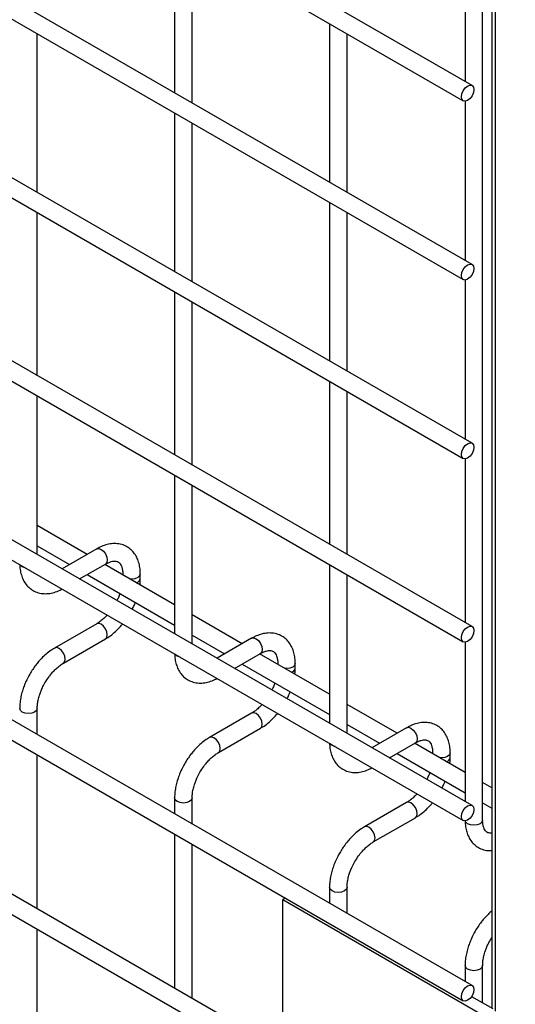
# Model space of a CAD drawing. Header units: inches. Extents: x 0.2 to 10.8, y 0.2 to 8.2.
# Tile 31 of 43: x 10.137 to 10.325, y 5.343 to 5.718. Entities that reach past the tile are written whole.
import ezdxf

# ---------------------------------------------------------------- set-up
doc = ezdxf.new("R2010")
doc.units = ezdxf.units.IN
doc.header["$MEASUREMENT"] = 0

msp = doc.modelspace()

# ---------------------------------------------------------------- linework, layer by layer
for p, q in [((10.3129379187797, 5.413079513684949), (10.3129379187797, 6.2199200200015)), ((10.31788362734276, 5.340425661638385), (10.31788362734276, 6.204121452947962)), ((10.3164191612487, 6.203276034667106), (10.3164191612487, 5.341577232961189)), ((10.30891409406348, 5.69255574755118), (9.558464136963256, 6.125781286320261)), ((9.558464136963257, 6.118083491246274), (10.30558103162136, 5.686782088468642)), ((10.30891409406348, 5.624510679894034), (9.558464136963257, 6.057736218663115)), ((9.558464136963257, 6.050038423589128), (10.30558103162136, 5.618737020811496)), ((10.30891409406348, 5.556465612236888), (9.558464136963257, 5.98969115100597)), ((9.558464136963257, 5.981993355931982), (10.30558103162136, 5.55069195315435)), ((10.30891409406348, 5.486719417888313), (9.558464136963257, 5.919944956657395)), ((9.558464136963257, 5.912247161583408), (10.30558103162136, 5.480945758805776)), ((10.30891409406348, 5.418674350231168), (9.558464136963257, 5.85189988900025)), ((9.558464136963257, 5.844202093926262), (10.30558103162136, 5.41290069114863)), ((10.30891409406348, 5.35013850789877), (9.558464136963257, 5.783364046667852)), ((9.558464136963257, 5.775666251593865), (10.30558103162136, 5.344364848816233)), ((10.30627125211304, 5.754673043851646), (10.30627125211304, 5.694081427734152)), ((10.19578581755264, 5.750165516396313), (10.19578581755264, 5.689818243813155)), ((10.20245248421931, 5.685969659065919), (10.20245248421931, 5.746316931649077)), ((10.236978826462, 5.32532191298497), (9.558464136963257, 5.717020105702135)), ((10.25471138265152, 5.716148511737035), (10.25471138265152, 5.655801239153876)), ((10.14352691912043, 5.651941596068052), (10.14352691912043, 5.712288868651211)), ((10.26137804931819, 5.65195265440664), (10.26137804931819, 5.712299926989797)), ((9.558464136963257, 5.709322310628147), (10.30558103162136, 5.278020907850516)), ((10.30627125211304, 5.686627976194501), (10.30627125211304, 5.626036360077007)), ((10.19578581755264, 5.682120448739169), (10.19578581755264, 5.621773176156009)), ((10.20245248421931, 5.617924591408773), (10.20245248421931, 5.678271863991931)), ((10.25471138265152, 5.648103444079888), (10.25471138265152, 5.58775617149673)), ((10.14352691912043, 5.582195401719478), (10.14352691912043, 5.644243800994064)), ((10.26137804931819, 5.583907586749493), (10.26137804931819, 5.644254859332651)), ((10.30627125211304, 5.618582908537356), (10.30627125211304, 5.557991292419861)), ((10.19578581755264, 5.614075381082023), (10.19578581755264, 5.552026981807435)), ((10.20245248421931, 5.548178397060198), (10.20245248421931, 5.610226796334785)), ((10.25471138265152, 5.580058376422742), (10.25471138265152, 5.518009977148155)), ((10.26137804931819, 5.514161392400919), (10.26137804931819, 5.576209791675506)), ((10.14352691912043, 5.514150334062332), (10.14352691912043, 5.574497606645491)), ((10.30627125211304, 5.550537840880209), (10.30627125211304, 5.488245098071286)), ((10.19578581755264, 5.544329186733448), (10.19578581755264, 5.483981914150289)), ((10.20245248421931, 5.480133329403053), (10.20245248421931, 5.540480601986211)), ((10.16253507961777, 5.514185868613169), (10.14352691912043, 5.525159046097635)), ((10.14352691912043, 5.517461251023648), (10.15586787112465, 5.510336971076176)), ((10.16616314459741, 5.516280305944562), (10.15300022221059, 5.508681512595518)), ((10.15966743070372, 5.504832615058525), (10.16949620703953, 5.510506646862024)), ((10.19578581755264, 5.494990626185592), (10.1692022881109, 5.510336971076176)), ((10.25471138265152, 5.510312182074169), (10.25471138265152, 5.449964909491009)), ((10.16253507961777, 5.506488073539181), (10.19578581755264, 5.487292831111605)), ((10.17607521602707, 5.506706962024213), (10.17607521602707, 5.506369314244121)), ((10.17613892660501, 5.506332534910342), (10.17607522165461, 5.506703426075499)), ((10.18274188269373, 5.504971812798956), (10.18274188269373, 5.506706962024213)), ((10.26137804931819, 5.446116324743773), (10.26137804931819, 5.506463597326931)), ((10.22146064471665, 5.48016886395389), (10.20245248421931, 5.491142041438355)), ((10.16616314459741, 5.487803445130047), (10.15016485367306, 5.478567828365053)), ((10.15349791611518, 5.472794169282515), (10.16949620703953, 5.482029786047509)), ((10.20245248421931, 5.483444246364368), (10.21479343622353, 5.476319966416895)), ((10.22508870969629, 5.482263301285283), (10.21192578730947, 5.474664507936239)), ((10.30627125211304, 5.480791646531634), (10.30627125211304, 5.42020003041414)), ((10.2185929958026, 5.470815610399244), (10.22842177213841, 5.476489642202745)), ((10.25471138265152, 5.460973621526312), (10.22812785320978, 5.476319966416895)), ((10.22146064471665, 5.472471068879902), (10.25471138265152, 5.453275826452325)), ((10.23500078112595, 5.472689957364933), (10.23500078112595, 5.472352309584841)), ((10.23506449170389, 5.472315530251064), (10.23500078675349, 5.472686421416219)), ((10.24166744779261, 5.470954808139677), (10.24166744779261, 5.472689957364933)), ((10.14352691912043, 5.445614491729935), (10.14352691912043, 5.455523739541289)), ((10.28038620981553, 5.44615185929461), (10.26137804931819, 5.457125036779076)), ((10.22508870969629, 5.453786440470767), (10.20909041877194, 5.444550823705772)), ((10.21242348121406, 5.438777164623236), (10.22842177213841, 5.44801278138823)), ((10.26137804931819, 5.449427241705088), (10.2737190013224, 5.442302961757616)), ((10.28401427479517, 5.448246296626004), (10.27085135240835, 5.440647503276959)), ((10.27751856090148, 5.436798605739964), (10.28734733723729, 5.442472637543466)), ((10.30627125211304, 5.431208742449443), (10.28705341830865, 5.442302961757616)), ((10.14352691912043, 5.379270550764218), (10.14352691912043, 5.437916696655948)), ((10.28038620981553, 5.438454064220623), (10.30627125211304, 5.423510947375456)), ((10.29392634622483, 5.438672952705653), (10.29392634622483, 5.438335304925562)), ((10.29399005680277, 5.438298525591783), (10.29392635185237, 5.438669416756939)), ((10.30059301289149, 5.436937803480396), (10.30059301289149, 5.438672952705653)), ((10.3164191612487, 5.425350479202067), (10.3129379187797, 5.427360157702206)), ((10.19578581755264, 5.42150673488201), (10.19578581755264, 5.415446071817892)), ((10.20245248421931, 5.411597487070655), (10.20245248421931, 5.42150673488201)), ((10.28401427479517, 5.419769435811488), (10.26801598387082, 5.410533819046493)), ((10.3129379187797, 5.419662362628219), (10.3164191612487, 5.417652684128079)), ((10.27134904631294, 5.404760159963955), (10.28734733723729, 5.41399577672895)), ((10.19578581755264, 5.407748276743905), (10.19578581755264, 5.349102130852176)), ((10.20245248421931, 5.34525354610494), (10.20245248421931, 5.403899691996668)), ((10.25471138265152, 5.387489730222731), (10.25471138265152, 5.381429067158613)), ((10.26137804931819, 5.377580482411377), (10.26137804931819, 5.387489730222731)), ((10.23792218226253, 5.383423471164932), (10.236978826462, 5.382878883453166)), ((10.236978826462, 5.322829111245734), (10.236978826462, 5.382878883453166)), ((10.236978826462, 5.382878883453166), (10.32536717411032, 5.331853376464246)), ((10.14352691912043, 5.309524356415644), (10.14352691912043, 5.371572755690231)), ((10.30627125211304, 5.357724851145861), (10.30627125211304, 5.351664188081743)), ((10.3129379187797, 5.343586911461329), (10.3129379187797, 5.357724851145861)), ((10.30874178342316, 5.346009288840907), (10.31680540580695, 5.341354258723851))]:
    msp.add_line(p, q)
at = {"flags": 128}
for points in [[(10.30960458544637, 5.691029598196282), (10.30942516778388, 5.689884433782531), (10.30891422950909, 5.688706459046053), (10.30814955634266, 5.687675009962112), (10.30724756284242, 5.686947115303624), (10.30634556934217, 5.686633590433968), (10.30558089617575, 5.686782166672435), (10.30506995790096, 5.687370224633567), (10.30489054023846, 5.68830823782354), (10.30506995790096, 5.689453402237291), (10.30558089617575, 5.690631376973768), (10.30634556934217, 5.69166282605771), (10.30724756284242, 5.692390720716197), (10.30814955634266, 5.692704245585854), (10.30891422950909, 5.692555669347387), (10.30942516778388, 5.691967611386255), (10.30960458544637, 5.691029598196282)], [(10.30960458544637, 5.622984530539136), (10.30942516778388, 5.621839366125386), (10.30891422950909, 5.620661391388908), (10.30814955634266, 5.619629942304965), (10.30724756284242, 5.618902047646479), (10.30634556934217, 5.618588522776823), (10.30558089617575, 5.618737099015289), (10.30506995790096, 5.619325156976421), (10.30489054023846, 5.620263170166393), (10.30506995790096, 5.621408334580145), (10.30558089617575, 5.622586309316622), (10.30634556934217, 5.623617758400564), (10.30724756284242, 5.624345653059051), (10.30814955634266, 5.624659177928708), (10.30891422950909, 5.624510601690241), (10.30942516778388, 5.623922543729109), (10.30960458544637, 5.622984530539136)], [(10.30960458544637, 5.554939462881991), (10.30942516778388, 5.553794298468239), (10.30891422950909, 5.552616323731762), (10.30814955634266, 5.55158487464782), (10.30724756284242, 5.550856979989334), (10.30634556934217, 5.550543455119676), (10.30558089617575, 5.550692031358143), (10.30506995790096, 5.551280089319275), (10.30489054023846, 5.552218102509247), (10.30506995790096, 5.553363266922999), (10.30558089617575, 5.554541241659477), (10.30634556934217, 5.55557269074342), (10.30724756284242, 5.556300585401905), (10.30814955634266, 5.556614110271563), (10.30891422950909, 5.556465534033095), (10.30942516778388, 5.555877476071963), (10.30960458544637, 5.554939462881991)], [(10.16616314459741, 5.516280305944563), (10.16692768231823, 5.516428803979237), (10.16782967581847, 5.516115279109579)], [(10.16782967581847, 5.516115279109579), (10.16873166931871, 5.515387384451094), (10.16949634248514, 5.514355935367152), (10.17000728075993, 5.513177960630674), (10.17018669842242, 5.512032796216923), (10.17000728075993, 5.511094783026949), (10.16949634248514, 5.510506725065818), (10.16949620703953, 5.510506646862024)], [(10.13783656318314, 5.509517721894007), (10.13711398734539, 5.510142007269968), (10.13709894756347, 5.510163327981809)], [(10.13895490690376, 5.509091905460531), (10.13891797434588, 5.509100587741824), (10.13783656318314, 5.509517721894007)], [(10.18274185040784, 5.506698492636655), (10.1824881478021, 5.505970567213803), (10.18176557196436, 5.505346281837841), (10.18068416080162, 5.504929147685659), (10.1794085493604, 5.504782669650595), (10.1787599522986, 5.504819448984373)], [(10.16949620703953, 5.482029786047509), (10.16949634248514, 5.482029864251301), (10.17000728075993, 5.482617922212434), (10.17018669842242, 5.483555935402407), (10.17000728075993, 5.484701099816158), (10.16949634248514, 5.485879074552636), (10.16873166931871, 5.486910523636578), (10.16782967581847, 5.487638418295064), (10.16692768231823, 5.487951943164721), (10.16616314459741, 5.487803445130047)], [(10.30960458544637, 5.485193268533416), (10.30942516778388, 5.484048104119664), (10.30891422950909, 5.482870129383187), (10.30814955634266, 5.481838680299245), (10.30724756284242, 5.48111078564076), (10.30634556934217, 5.480797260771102), (10.30558089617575, 5.480945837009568), (10.30506995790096, 5.481533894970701), (10.30489054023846, 5.482471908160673), (10.30506995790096, 5.483617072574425), (10.30558089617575, 5.484795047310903), (10.30634556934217, 5.485826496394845), (10.30724756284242, 5.486554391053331), (10.30814955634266, 5.486867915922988), (10.30891422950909, 5.48671933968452), (10.30942516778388, 5.486131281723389), (10.30960458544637, 5.485193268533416)], [(10.22508870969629, 5.482263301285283), (10.22585324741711, 5.482411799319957), (10.22675524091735, 5.4820982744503)], [(10.22675524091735, 5.4820982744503), (10.22765723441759, 5.481370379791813), (10.22842190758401, 5.480338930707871), (10.22893284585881, 5.479160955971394), (10.2291122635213, 5.478015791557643), (10.22893284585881, 5.477077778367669), (10.22842190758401, 5.476489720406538), (10.22842177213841, 5.476489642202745)], [(10.15183138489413, 5.478402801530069), (10.15092939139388, 5.478716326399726), (10.15016471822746, 5.47856775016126), (10.15015468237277, 5.478561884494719)], [(10.15349179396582, 5.472790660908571), (10.15349805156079, 5.472794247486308), (10.15400898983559, 5.47338230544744), (10.15418840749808, 5.474320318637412), (10.15400898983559, 5.475465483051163), (10.15349805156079, 5.476643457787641), (10.15273337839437, 5.477674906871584), (10.15183138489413, 5.478402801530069)], [(10.19676212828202, 5.475500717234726), (10.19603955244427, 5.476125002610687), (10.19602451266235, 5.47614632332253)], [(10.19788047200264, 5.475074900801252), (10.19784353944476, 5.475083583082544), (10.19676212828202, 5.475500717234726)], [(10.24166741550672, 5.472681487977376), (10.24141371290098, 5.471953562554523), (10.24069113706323, 5.471329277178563), (10.2396097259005, 5.470912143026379), (10.23833411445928, 5.470765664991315), (10.23768551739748, 5.470802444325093)], [(10.14352689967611, 5.45553031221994), (10.14352691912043, 5.455523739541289), (10.1432731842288, 5.45478734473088), (10.14255060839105, 5.454163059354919), (10.14146919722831, 5.453745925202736), (10.1401935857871, 5.453599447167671), (10.13891797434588, 5.453745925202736), (10.13783656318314, 5.454163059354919), (10.13711398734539, 5.45478734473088), (10.13686025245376, 5.455523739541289), (10.13686030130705, 5.455534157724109)], [(10.22842177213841, 5.44801278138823), (10.22842190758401, 5.448012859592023), (10.22893284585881, 5.448600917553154), (10.2291122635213, 5.449538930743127), (10.22893284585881, 5.450684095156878), (10.22842190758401, 5.451862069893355), (10.22765723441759, 5.452893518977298), (10.22675524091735, 5.453621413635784), (10.22585324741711, 5.453934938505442), (10.22508870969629, 5.453786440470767)], [(10.28401427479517, 5.448246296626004), (10.28477881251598, 5.448394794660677), (10.28568080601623, 5.44808126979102)], [(10.28568080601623, 5.44808126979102), (10.28658279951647, 5.447353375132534), (10.28734747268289, 5.446321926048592), (10.28785841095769, 5.445143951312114), (10.28803782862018, 5.443998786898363), (10.28785841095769, 5.443060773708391), (10.28734747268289, 5.442472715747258), (10.28734733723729, 5.442472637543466)], [(10.210756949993, 5.444385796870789), (10.20985495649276, 5.444699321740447), (10.20909028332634, 5.44455074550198), (10.20908024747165, 5.44454487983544)], [(10.2124173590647, 5.438773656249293), (10.21242361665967, 5.438777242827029), (10.21293455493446, 5.439365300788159), (10.21311397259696, 5.440303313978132), (10.21293455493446, 5.441448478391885), (10.21242361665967, 5.442626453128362), (10.21165894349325, 5.443657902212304), (10.210756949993, 5.444385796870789)], [(10.2556876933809, 5.441483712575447), (10.25496511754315, 5.442107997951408), (10.25495007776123, 5.44212931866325)], [(10.25680603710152, 5.441057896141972), (10.25676910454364, 5.441066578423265), (10.2556876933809, 5.441483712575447)], [(10.3005929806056, 5.438664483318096), (10.30033927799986, 5.437936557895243), (10.29961670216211, 5.437312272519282), (10.29853529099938, 5.4368951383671), (10.29725967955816, 5.436748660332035), (10.29661108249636, 5.436785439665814)], [(10.20245246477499, 5.42151330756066), (10.20245248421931, 5.42150673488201), (10.20219874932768, 5.420770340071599), (10.20147617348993, 5.420146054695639), (10.20039476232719, 5.419728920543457), (10.19911915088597, 5.419582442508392), (10.19784353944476, 5.419728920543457), (10.19676212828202, 5.420146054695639), (10.19603955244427, 5.420770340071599), (10.19578581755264, 5.42150673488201), (10.19578586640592, 5.421517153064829)], [(10.28734733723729, 5.41399577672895), (10.28734747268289, 5.413995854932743), (10.28785841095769, 5.414583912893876), (10.28803782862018, 5.415521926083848), (10.28785841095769, 5.416667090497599), (10.28734747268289, 5.417845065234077), (10.28658279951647, 5.418876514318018), (10.28568080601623, 5.419604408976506), (10.28477881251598, 5.419917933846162), (10.28401427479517, 5.419769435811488)], [(10.30960458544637, 5.417148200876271), (10.30942516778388, 5.416003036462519), (10.30891422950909, 5.414825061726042), (10.30814955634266, 5.413793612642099), (10.30724756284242, 5.413065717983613), (10.30634556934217, 5.412752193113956), (10.30558089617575, 5.412900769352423), (10.30506995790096, 5.413488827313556), (10.30489054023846, 5.414426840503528), (10.30506995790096, 5.415572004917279), (10.30558089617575, 5.416749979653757), (10.30634556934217, 5.417781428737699), (10.30724756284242, 5.418509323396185), (10.30814955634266, 5.418822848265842), (10.30891422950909, 5.418674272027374), (10.30942516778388, 5.418086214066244), (10.30960458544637, 5.417148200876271)], [(10.26968251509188, 5.410368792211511), (10.26878052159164, 5.410682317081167), (10.26801584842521, 5.4105337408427), (10.26800581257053, 5.41052787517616)], [(10.27134292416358, 5.404756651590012), (10.27134918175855, 5.404760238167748), (10.27186012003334, 5.405348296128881), (10.27203953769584, 5.406286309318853), (10.27186012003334, 5.407431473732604), (10.27134918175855, 5.408609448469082), (10.27058450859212, 5.409640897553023), (10.26968251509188, 5.410368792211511)], [(10.30724756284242, 5.411718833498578), (10.30652498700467, 5.412343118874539), (10.30632051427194, 5.412749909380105)], [(10.3129379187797, 5.413079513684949), (10.31268418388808, 5.412343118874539), (10.31196160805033, 5.411718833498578), (10.31088019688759, 5.411301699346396), (10.30960458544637, 5.411155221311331), (10.30832897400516, 5.411301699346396), (10.30724756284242, 5.411718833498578)], [(10.26137802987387, 5.38749630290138), (10.26137804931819, 5.387489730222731), (10.26112431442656, 5.38675333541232), (10.26040173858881, 5.386129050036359), (10.25932032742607, 5.385711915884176), (10.25804471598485, 5.385565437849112), (10.25676910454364, 5.385711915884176), (10.2556876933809, 5.386129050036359), (10.25496511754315, 5.38675333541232), (10.25471138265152, 5.387489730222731), (10.2547114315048, 5.387500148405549)], [(10.31293789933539, 5.357731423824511), (10.3129379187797, 5.357724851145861), (10.31268418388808, 5.356988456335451), (10.31196160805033, 5.35636417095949), (10.31088019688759, 5.355947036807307), (10.30960458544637, 5.355800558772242), (10.30832897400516, 5.355947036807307), (10.30724756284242, 5.35636417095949), (10.30652498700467, 5.356988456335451), (10.30627125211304, 5.357724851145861), (10.30627130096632, 5.35773526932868)], [(10.30960458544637, 5.348612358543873), (10.30942516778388, 5.347467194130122), (10.30891422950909, 5.346289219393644), (10.30814955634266, 5.345257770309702), (10.30724756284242, 5.344529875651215), (10.30634556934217, 5.344216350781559), (10.30558089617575, 5.344364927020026), (10.30506995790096, 5.344952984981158), (10.30489054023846, 5.34589099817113), (10.30506995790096, 5.347036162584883), (10.30558089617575, 5.348214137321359), (10.30634556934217, 5.349245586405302), (10.30724756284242, 5.349973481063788), (10.30814955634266, 5.350287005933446), (10.30891422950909, 5.350138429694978), (10.30942516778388, 5.349550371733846), (10.30960458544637, 5.348612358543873)]]:
    msp.add_lwpolyline(points, dxfattribs=at)
for centre, radius, start, end in [((10.18072509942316, 5.505355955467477), 0.002054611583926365, 285.2268557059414, 348.9837021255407), ((10.23965066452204, 5.471338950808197), 0.002054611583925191, 285.2268557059, 348.983702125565), ((10.29857622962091, 5.43732194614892), 0.002054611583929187, 285.2268557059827, 348.983702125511)]:
    msp.add_arc(centre, radius, start, end)
for points, knots in [([(10.18271472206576, 5.506695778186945), (10.18271425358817, 5.507188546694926), (10.18271308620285, 5.508416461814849), (10.18241107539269, 5.510268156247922), (10.18182284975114, 5.512233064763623), (10.18091617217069, 5.514032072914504), (10.17968508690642, 5.515617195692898), (10.17811042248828, 5.51692456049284), (10.17617938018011, 5.517876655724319), (10.17403104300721, 5.518337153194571), (10.17178900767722, 5.51830958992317), (10.16957958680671, 5.51783572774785), (10.16768866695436, 5.517138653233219), (10.16657054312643, 5.516476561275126), (10.16616890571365, 5.516238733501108)], [0, 0, 0, 0, 0.05559168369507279, 0.1385272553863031, 0.2224467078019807, 0.3069801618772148, 0.3922177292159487, 0.4792619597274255, 0.570513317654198, 0.6695129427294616, 0.7607255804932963, 0.8540505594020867, 0.9475740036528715, 1, 1, 1, 1]), ([(10.16949352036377, 5.510494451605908), (10.16984839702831, 5.510689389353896), (10.1706137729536, 5.511109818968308), (10.17168297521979, 5.511473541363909), (10.17267172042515, 5.511655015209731), (10.17350050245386, 5.511634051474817), (10.17419435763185, 5.511439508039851), (10.17473394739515, 5.511089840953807), (10.17526088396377, 5.510445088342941), (10.1756959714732, 5.509538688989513), (10.17597667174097, 5.508305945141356), (10.1761062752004, 5.507330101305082), (10.17607128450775, 5.506736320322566), (10.17606935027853, 5.506703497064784)], [0, 0, 0, 0, 0.0763405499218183, 0.1646465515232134, 0.2544890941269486, 0.3484721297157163, 0.4535719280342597, 0.589697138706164, 0.6956807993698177, 0.7966430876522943, 0.895925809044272, 0.9942469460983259, 1, 1, 1, 1]), ([(10.13690013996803, 5.510278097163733), (10.13690169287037, 5.50999997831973), (10.13690735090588, 5.508986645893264), (10.1371893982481, 5.507338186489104), (10.13776819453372, 5.50536486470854), (10.13867188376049, 5.503559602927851), (10.13989765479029, 5.501966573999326), (10.14146706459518, 5.500650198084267), (10.14339241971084, 5.499686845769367), (10.14553715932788, 5.49921324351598), (10.14777909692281, 5.49922493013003), (10.14999121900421, 5.499691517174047), (10.1517320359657, 5.500304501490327), (10.15270255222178, 5.500865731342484), (10.15295336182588, 5.501010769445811)], [0, 0, 0, 0, 0.03283335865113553, 0.1196290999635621, 0.2074587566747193, 0.2959349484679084, 0.385137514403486, 0.4761898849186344, 0.571564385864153, 0.6749426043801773, 0.7703316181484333, 0.8679615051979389, 0.9658774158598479, 1, 1, 1, 1]), ([(10.18258162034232, 5.502613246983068), (10.18265219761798, 5.503175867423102), (10.18275267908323, 5.503976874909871), (10.18272342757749, 5.5047350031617), (10.18271472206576, 5.504960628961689)], [0, 0, 0, 0, 0.7023909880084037, 1, 1, 1, 1]), ([(10.17499582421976, 5.499294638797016), (10.17490599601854, 5.499036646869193), (10.17465196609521, 5.498307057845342), (10.17427729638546, 5.497408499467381), (10.1739492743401, 5.496791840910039), (10.17386627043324, 5.496635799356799)], [0, 0, 0, 0, 0.2900903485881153, 0.8203618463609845, 1, 1, 1, 1]), ([(10.17962850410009, 5.493309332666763), (10.17988398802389, 5.493785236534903), (10.18034153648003, 5.494637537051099), (10.18069872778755, 5.495521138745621), (10.18085647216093, 5.495911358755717)], [0, 0, 0, 0, 0.5583756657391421, 1, 1, 1, 1]), ([(10.17012253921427, 5.491099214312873), (10.17007306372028, 5.49104130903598), (10.16965359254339, 5.490550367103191), (10.16879330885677, 5.489733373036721), (10.16756947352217, 5.48871395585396), (10.16666829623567, 5.488072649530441), (10.16621901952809, 5.48784285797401), (10.16616746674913, 5.48781649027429)], [0, 0, 0, 0, 0.03947125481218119, 0.334651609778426, 0.6442592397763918, 0.959180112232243, 0.9999999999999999, 0.9999999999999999, 0.9999999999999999, 0.9999999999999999]), ([(10.16949046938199, 5.482071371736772), (10.16979362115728, 5.48223576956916), (10.17077691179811, 5.482769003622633), (10.17233011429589, 5.483961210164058), (10.174070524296, 5.485536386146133), (10.1752737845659, 5.48680336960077), (10.17586990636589, 5.487550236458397), (10.17599617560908, 5.487708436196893)], [0, 0, 0, 0, 0.1291236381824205, 0.4188201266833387, 0.6880763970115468, 0.9339290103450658, 1, 1, 1, 1]), ([(10.24164028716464, 5.472678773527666), (10.24163981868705, 5.473171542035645), (10.24163865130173, 5.47439945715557), (10.24133664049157, 5.476251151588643), (10.24074841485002, 5.478216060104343), (10.23984173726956, 5.480015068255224), (10.2386106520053, 5.481600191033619), (10.23703598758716, 5.482907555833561), (10.23510494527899, 5.483859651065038), (10.23295660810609, 5.48432014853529), (10.2307145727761, 5.48429258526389), (10.22850515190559, 5.483818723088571), (10.22661423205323, 5.48312164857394), (10.22549610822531, 5.482459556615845), (10.22509447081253, 5.48222172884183)], [0, 0, 0, 0, 0.05559168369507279, 0.1385272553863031, 0.2224467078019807, 0.3069801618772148, 0.3922177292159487, 0.4792619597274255, 0.570513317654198, 0.6695129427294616, 0.7607255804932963, 0.8540505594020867, 0.9475740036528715, 1, 1, 1, 1]), ([(10.15017036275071, 5.478527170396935), (10.14989224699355, 5.478377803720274), (10.14893042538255, 5.477861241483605), (10.14739319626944, 5.47668556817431), (10.14562796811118, 5.475112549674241), (10.14416957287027, 5.473547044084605), (10.14290928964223, 5.471992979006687), (10.14177447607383, 5.470418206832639), (10.14107191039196, 5.469252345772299), (10.14071471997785, 5.468659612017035)], [0, 0, 0, 0, 0.07605377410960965, 0.2630205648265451, 0.4373520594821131, 0.5977862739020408, 0.7196030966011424, 0.8574438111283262, 1, 1, 1, 1]), ([(10.22841908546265, 5.476477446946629), (10.22877396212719, 5.476672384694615), (10.22953933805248, 5.477092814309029), (10.23060854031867, 5.47745653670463), (10.23159728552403, 5.477638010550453), (10.23242606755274, 5.477617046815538), (10.23311992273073, 5.477422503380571), (10.23365951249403, 5.477072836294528), (10.23418644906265, 5.47642808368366), (10.23462153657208, 5.475521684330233), (10.23490223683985, 5.474288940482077), (10.23503184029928, 5.473313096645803), (10.23499684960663, 5.472719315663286), (10.23499491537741, 5.472686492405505)], [0, 0, 0, 0, 0.0763405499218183, 0.1646465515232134, 0.2544890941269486, 0.3484721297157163, 0.4535719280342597, 0.589697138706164, 0.6956807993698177, 0.7966430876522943, 0.895925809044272, 0.9942469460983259, 1, 1, 1, 1]), ([(10.1958257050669, 5.476261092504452), (10.19582725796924, 5.475982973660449), (10.19583291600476, 5.474969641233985), (10.19611496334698, 5.473321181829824), (10.1966937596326, 5.471347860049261), (10.19759744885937, 5.469542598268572), (10.19882321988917, 5.467949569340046), (10.20039262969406, 5.466633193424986), (10.20231798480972, 5.465669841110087), (10.20446272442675, 5.4651962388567), (10.20670466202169, 5.465207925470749), (10.20891678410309, 5.465674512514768), (10.21065760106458, 5.466287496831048), (10.21162811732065, 5.466848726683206), (10.21187892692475, 5.466993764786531)], [0, 0, 0, 0, 0.03283335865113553, 0.1196290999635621, 0.2074587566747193, 0.2959349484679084, 0.385137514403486, 0.4761898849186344, 0.571564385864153, 0.6749426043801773, 0.7703316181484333, 0.8679615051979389, 0.9658774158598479, 1, 1, 1, 1]), ([(10.14648837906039, 5.465326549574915), (10.14695101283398, 5.466077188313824), (10.14760180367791, 5.467133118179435), (10.14869031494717, 5.468551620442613), (10.14965308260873, 5.469672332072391), (10.15083584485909, 5.470849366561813), (10.15206908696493, 5.471864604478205), (10.15297860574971, 5.47251598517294), (10.1534359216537, 5.472750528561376), (10.1534934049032, 5.47278000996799)], [0, 0, 0, 0, 0.2331861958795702, 0.3280249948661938, 0.4833317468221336, 0.6413519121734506, 0.8071190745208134, 0.9757554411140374, 1, 1, 1, 1]), ([(10.24150718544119, 5.468596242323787), (10.24157776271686, 5.469158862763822), (10.24167824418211, 5.469959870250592), (10.24164899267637, 5.47071799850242), (10.24164028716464, 5.47094362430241)], [0, 0, 0, 0, 0.7023909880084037, 1, 1, 1, 1]), ([(10.14071471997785, 5.468659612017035), (10.14020342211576, 5.467714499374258), (10.13948365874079, 5.466384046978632), (10.13862924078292, 5.46434966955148), (10.13800243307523, 5.462602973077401), (10.1374285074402, 5.460528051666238), (10.13703988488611, 5.458393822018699), (10.13684976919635, 5.456703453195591), (10.13688026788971, 5.455771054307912), (10.13688798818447, 5.455535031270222)], [0, 0, 0, 0, 0.2211396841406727, 0.3113023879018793, 0.4598978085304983, 0.6125921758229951, 0.7749994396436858, 0.9430444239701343, 1, 1, 1, 1]), ([(10.14353665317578, 5.455531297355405), (10.14354874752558, 5.456018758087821), (10.14357391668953, 5.457033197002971), (10.14386933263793, 5.458762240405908), (10.14431363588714, 5.460436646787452), (10.14486320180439, 5.461985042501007), (10.14553631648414, 5.463578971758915), (10.14613710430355, 5.464681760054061), (10.14648837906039, 5.465326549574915)], [0, 0, 0, 0, 0.1693229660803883, 0.3523726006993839, 0.5340519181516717, 0.6675763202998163, 0.8056351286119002, 1, 1, 1, 1]), ([(10.23392138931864, 5.465277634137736), (10.23383156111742, 5.465019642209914), (10.23357753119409, 5.464290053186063), (10.23320286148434, 5.463391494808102), (10.23287483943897, 5.46277483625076), (10.23279183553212, 5.462618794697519)], [0, 0, 0, 0, 0.2900903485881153, 0.8203618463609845, 1, 1, 1, 1]), ([(10.23855406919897, 5.459292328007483), (10.23880955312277, 5.459768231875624), (10.23926710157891, 5.460620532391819), (10.23962429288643, 5.461504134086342), (10.23978203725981, 5.461894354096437)], [0, 0, 0, 0, 0.5583756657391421, 1, 1, 1, 1]), ([(10.22904810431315, 5.457082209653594), (10.22899862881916, 5.4570243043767), (10.22857915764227, 5.456533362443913), (10.22771887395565, 5.455716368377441), (10.22649503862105, 5.454696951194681), (10.22559386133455, 5.454055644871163), (10.22514458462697, 5.45382585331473), (10.22509303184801, 5.45379948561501)], [0, 0, 0, 0, 0.03947125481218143, 0.3346516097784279, 0.6442592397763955, 0.9591801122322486, 1, 1, 1, 1]), ([(10.22841603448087, 5.448054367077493), (10.22871918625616, 5.448218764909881), (10.22970247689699, 5.448751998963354), (10.23125567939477, 5.449944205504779), (10.23299608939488, 5.451519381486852), (10.23419934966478, 5.452786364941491), (10.23479547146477, 5.453533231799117), (10.23492174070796, 5.453691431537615)], [0, 0, 0, 0, 0.1291236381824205, 0.4188201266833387, 0.6880763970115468, 0.9339290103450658, 1, 1, 1, 1]), ([(10.30056585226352, 5.438661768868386), (10.30056538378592, 5.439154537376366), (10.30056421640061, 5.44038245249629), (10.30026220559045, 5.442234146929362), (10.2996739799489, 5.444199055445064), (10.29876730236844, 5.445998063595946), (10.29753621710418, 5.447583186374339), (10.29596155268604, 5.448890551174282), (10.29403051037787, 5.449842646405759), (10.29188217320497, 5.450303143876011), (10.28964013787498, 5.45027558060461), (10.28743071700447, 5.449801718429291), (10.28553979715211, 5.44910464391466), (10.28442167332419, 5.448442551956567), (10.28402003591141, 5.448204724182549)], [0, 0, 0, 0, 0.05559168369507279, 0.1385272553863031, 0.2224467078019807, 0.3069801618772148, 0.3922177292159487, 0.4792619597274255, 0.570513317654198, 0.6695129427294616, 0.7607255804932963, 0.8540505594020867, 0.9475740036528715, 1, 1, 1, 1]), ([(10.20909592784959, 5.444510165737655), (10.20881781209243, 5.444360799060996), (10.20785599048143, 5.443844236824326), (10.20631876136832, 5.44266856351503), (10.20455353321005, 5.44109554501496), (10.20309513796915, 5.439530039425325), (10.20183485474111, 5.437975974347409), (10.20070004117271, 5.43640120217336), (10.19999747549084, 5.435235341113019), (10.19964028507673, 5.434642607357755)], [0, 0, 0, 0, 0.07605377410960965, 0.2630205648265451, 0.4373520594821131, 0.5977862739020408, 0.7196030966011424, 0.8574438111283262, 1, 1, 1, 1]), ([(10.28734465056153, 5.442460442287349), (10.28769952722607, 5.442655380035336), (10.28846490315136, 5.443075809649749), (10.28953410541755, 5.443439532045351), (10.29052285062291, 5.443621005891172), (10.29135163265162, 5.443600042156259), (10.29204548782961, 5.443405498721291), (10.29258507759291, 5.443055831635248), (10.29311201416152, 5.442411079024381), (10.29354710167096, 5.441504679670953), (10.29382780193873, 5.440271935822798), (10.29395740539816, 5.439296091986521), (10.29392241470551, 5.438702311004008), (10.29392048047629, 5.438669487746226)], [0, 0, 0, 0, 0.0763405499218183, 0.1646465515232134, 0.2544890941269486, 0.3484721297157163, 0.4535719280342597, 0.589697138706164, 0.6956807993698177, 0.7966430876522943, 0.895925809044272, 0.9942469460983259, 1, 1, 1, 1]), ([(10.25475127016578, 5.442244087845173), (10.25475282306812, 5.441965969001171), (10.25475848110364, 5.440952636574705), (10.25504052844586, 5.439304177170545), (10.25561932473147, 5.43733085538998), (10.25652301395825, 5.435525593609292), (10.25774878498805, 5.433932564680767), (10.25931819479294, 5.432616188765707), (10.2612435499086, 5.431652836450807), (10.26338828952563, 5.431179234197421), (10.26563022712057, 5.43119092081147), (10.26784234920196, 5.431657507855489), (10.26958316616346, 5.432270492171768), (10.27055368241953, 5.432831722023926), (10.27080449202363, 5.432976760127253)], [0, 0, 0, 0, 0.03283335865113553, 0.1196290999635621, 0.2074587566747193, 0.2959349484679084, 0.385137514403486, 0.4761898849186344, 0.571564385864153, 0.6749426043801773, 0.7703316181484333, 0.8679615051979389, 0.9658774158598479, 1, 1, 1, 1]), ([(10.20541394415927, 5.431309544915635), (10.20587657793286, 5.432060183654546), (10.20652736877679, 5.433116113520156), (10.20761588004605, 5.434534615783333), (10.20857864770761, 5.435655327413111), (10.20976140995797, 5.436832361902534), (10.21099465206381, 5.437847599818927), (10.21190417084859, 5.438498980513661), (10.21236148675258, 5.438733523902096), (10.21241897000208, 5.43876300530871)], [0, 0, 0, 0, 0.2331861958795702, 0.3280249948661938, 0.4833317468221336, 0.6413519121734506, 0.8071190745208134, 0.9757554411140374, 1, 1, 1, 1]), ([(10.30043275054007, 5.434579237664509), (10.30050332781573, 5.435141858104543), (10.30060380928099, 5.435942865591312), (10.30057455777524, 5.43670099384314), (10.30056585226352, 5.436926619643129)], [0, 0, 0, 0, 0.7023909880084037, 1, 1, 1, 1]), ([(10.19964028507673, 5.434642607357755), (10.19912898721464, 5.433697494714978), (10.19840922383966, 5.432367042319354), (10.1975548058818, 5.430332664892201), (10.19692799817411, 5.428585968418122), (10.19635407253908, 5.426511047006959), (10.19596544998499, 5.424376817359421), (10.19577533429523, 5.422686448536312), (10.19580583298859, 5.421754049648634), (10.19581355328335, 5.421518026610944)], [0, 0, 0, 0, 0.2211396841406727, 0.3113023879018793, 0.4598978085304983, 0.6125921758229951, 0.7749994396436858, 0.9430444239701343, 1, 1, 1, 1]), ([(10.20246221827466, 5.421514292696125), (10.20247431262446, 5.422001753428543), (10.20249948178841, 5.423016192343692), (10.20279489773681, 5.424745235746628), (10.20323920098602, 5.426419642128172), (10.20378876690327, 5.427968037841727), (10.20446188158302, 5.429561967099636), (10.20506266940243, 5.430664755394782), (10.20541394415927, 5.431309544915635)], [0, 0, 0, 0, 0.1693229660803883, 0.3523726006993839, 0.5340519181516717, 0.6675763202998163, 0.8056351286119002, 1, 1, 1, 1]), ([(10.29284695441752, 5.431260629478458), (10.2927571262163, 5.431002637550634), (10.29250309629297, 5.430273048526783), (10.29212842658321, 5.429374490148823), (10.29180040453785, 5.428757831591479), (10.291717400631, 5.428601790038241)], [0, 0, 0, 0, 0.2900903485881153, 0.8203618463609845, 1, 1, 1, 1]), ([(10.29747963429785, 5.425275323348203), (10.29773511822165, 5.425751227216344), (10.29819266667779, 5.426603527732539), (10.29854985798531, 5.427487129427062), (10.29870760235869, 5.427877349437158)], [0, 0, 0, 0, 0.5583756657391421, 1, 1, 1, 1]), ([(10.28797366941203, 5.423065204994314), (10.28792419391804, 5.42300729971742), (10.28750472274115, 5.422516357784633), (10.28664443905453, 5.421699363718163), (10.28542060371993, 5.420679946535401), (10.28451942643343, 5.420038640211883), (10.28407014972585, 5.41980884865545), (10.28401859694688, 5.419782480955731)], [0, 0, 0, 0, 0.03947125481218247, 0.3346516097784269, 0.6442592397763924, 0.9591801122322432, 1, 1, 1, 1]), ([(10.28734159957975, 5.414037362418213), (10.28764475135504, 5.414201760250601), (10.28862804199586, 5.414734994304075), (10.29018124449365, 5.415927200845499), (10.29192165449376, 5.417502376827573), (10.29312491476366, 5.418769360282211), (10.29372103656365, 5.419516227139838), (10.29384730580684, 5.419674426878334)], [0, 0, 0, 0, 0.1291236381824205, 0.4188201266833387, 0.6880763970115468, 0.9339290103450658, 1, 1, 1, 1]), ([(10.26802149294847, 5.410493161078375), (10.26774337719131, 5.410343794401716), (10.26678155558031, 5.409827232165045), (10.26524432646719, 5.408651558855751), (10.26347909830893, 5.40707854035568), (10.26202070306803, 5.405513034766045), (10.26076041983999, 5.403958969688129), (10.25962560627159, 5.40238419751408), (10.25892304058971, 5.40121833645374), (10.25856585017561, 5.400625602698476)], [0, 0, 0, 0, 0.07605377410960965, 0.2630205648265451, 0.4373520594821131, 0.5977862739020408, 0.7196030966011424, 0.8574438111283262, 1, 1, 1, 1]), ([(10.30629898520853, 5.413090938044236), (10.30629881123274, 5.412606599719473), (10.30629837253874, 5.411385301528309), (10.30659629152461, 5.409537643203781), (10.30718031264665, 5.407566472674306), (10.30808256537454, 5.405760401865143), (10.30930879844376, 5.404168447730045), (10.31087780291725, 5.402848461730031), (10.3128043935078, 5.401899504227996), (10.31470081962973, 5.401429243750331), (10.31595090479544, 5.401478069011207), (10.3164191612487, 5.401496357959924)], [0, 0, 0, 0, 0.07495142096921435, 0.1889960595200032, 0.3043992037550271, 0.420651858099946, 0.5378589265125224, 0.6574965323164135, 0.7828131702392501, 0.9186462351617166, 1, 1, 1, 1]), ([(10.3164191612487, 5.408126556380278), (10.3161399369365, 5.408117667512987), (10.3155396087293, 5.408098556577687), (10.31485892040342, 5.408304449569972), (10.31430699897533, 5.408647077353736), (10.31377716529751, 5.409284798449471), (10.31333498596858, 5.410186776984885), (10.31304508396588, 5.411413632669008), (10.31291007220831, 5.412410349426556), (10.31294445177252, 5.413029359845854), (10.31294760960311, 5.413086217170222)], [0, 0, 0, 0, 0.1220518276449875, 0.2624096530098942, 0.4430576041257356, 0.5861071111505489, 0.7216224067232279, 0.8547808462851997, 0.9866613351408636, 1, 1, 1, 1]), ([(10.26433950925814, 5.397292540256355), (10.26480214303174, 5.398043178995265), (10.26545293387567, 5.399099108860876), (10.26654144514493, 5.400517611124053), (10.26750421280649, 5.401638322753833), (10.26868697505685, 5.402815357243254), (10.26992021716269, 5.403830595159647), (10.27082973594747, 5.404481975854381), (10.27128705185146, 5.404716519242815), (10.27134453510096, 5.404746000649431)], [0, 0, 0, 0, 0.2331861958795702, 0.3280249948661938, 0.4833317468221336, 0.6413519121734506, 0.8071190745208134, 0.9757554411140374, 1, 1, 1, 1]), ([(10.25856585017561, 5.400625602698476), (10.25805455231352, 5.399680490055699), (10.25733478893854, 5.398350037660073), (10.25648037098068, 5.39631566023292), (10.25585356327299, 5.394568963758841), (10.25527963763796, 5.39249404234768), (10.25489101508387, 5.390359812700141), (10.25470089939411, 5.388669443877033), (10.25473139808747, 5.387737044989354), (10.25473911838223, 5.387501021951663)], [0, 0, 0, 0, 0.2211396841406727, 0.3113023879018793, 0.4598978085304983, 0.6125921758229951, 0.7749994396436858, 0.9430444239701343, 1, 1, 1, 1]), ([(10.26138778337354, 5.387497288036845), (10.26139987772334, 5.387984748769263), (10.26142504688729, 5.388999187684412), (10.26172046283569, 5.390728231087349), (10.2621647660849, 5.392402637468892), (10.26271433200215, 5.393951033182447), (10.26338744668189, 5.395544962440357), (10.26398823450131, 5.396647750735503), (10.26433950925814, 5.397292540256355)], [0, 0, 0, 0, 0.1693229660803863, 0.3523726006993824, 0.5340519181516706, 0.6675763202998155, 0.8056351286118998, 1, 1, 1, 1]), ([(10.3164191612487, 5.378503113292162), (10.31594427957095, 5.378091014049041), (10.31492285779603, 5.377204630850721), (10.31358151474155, 5.375745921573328), (10.31232003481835, 5.374194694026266), (10.31118554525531, 5.372619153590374), (10.31048293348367, 5.371453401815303), (10.31012571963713, 5.370860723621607)], [0, 0, 0, 0, 0.198561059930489, 0.4270844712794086, 0.6006010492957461, 0.7969421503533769, 1, 1, 1, 1]), ([(10.31012571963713, 5.370860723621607), (10.30961442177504, 5.36991561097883), (10.30889465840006, 5.368585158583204), (10.3080402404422, 5.366550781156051), (10.30741343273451, 5.364804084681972), (10.30683950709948, 5.36272916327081), (10.30645088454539, 5.360594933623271), (10.30626076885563, 5.358904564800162), (10.30629126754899, 5.357972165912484), (10.30629898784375, 5.357736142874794)], [0, 0, 0, 0, 0.2211396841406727, 0.3113023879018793, 0.4598978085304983, 0.6125921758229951, 0.7749994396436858, 0.9430444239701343, 1, 1, 1, 1]), ([(10.31294765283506, 5.357732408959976), (10.31295976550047, 5.358219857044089), (10.31298497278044, 5.359234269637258), (10.31328008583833, 5.360963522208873), (10.31372544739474, 5.362637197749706), (10.31427201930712, 5.364187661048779), (10.31495733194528, 5.365773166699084), (10.31565984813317, 5.367192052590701), (10.31624244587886, 5.368063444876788), (10.3164191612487, 5.368327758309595)], [0, 0, 0, 0, 0.156112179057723, 0.3248800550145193, 0.4923845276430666, 0.6154911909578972, 0.7427784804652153, 0.9219787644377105, 1, 1, 1, 1])]:
    msp.add_open_spline(points, degree=3, knots=knots)

doc.saveas('drawing.dxf')
